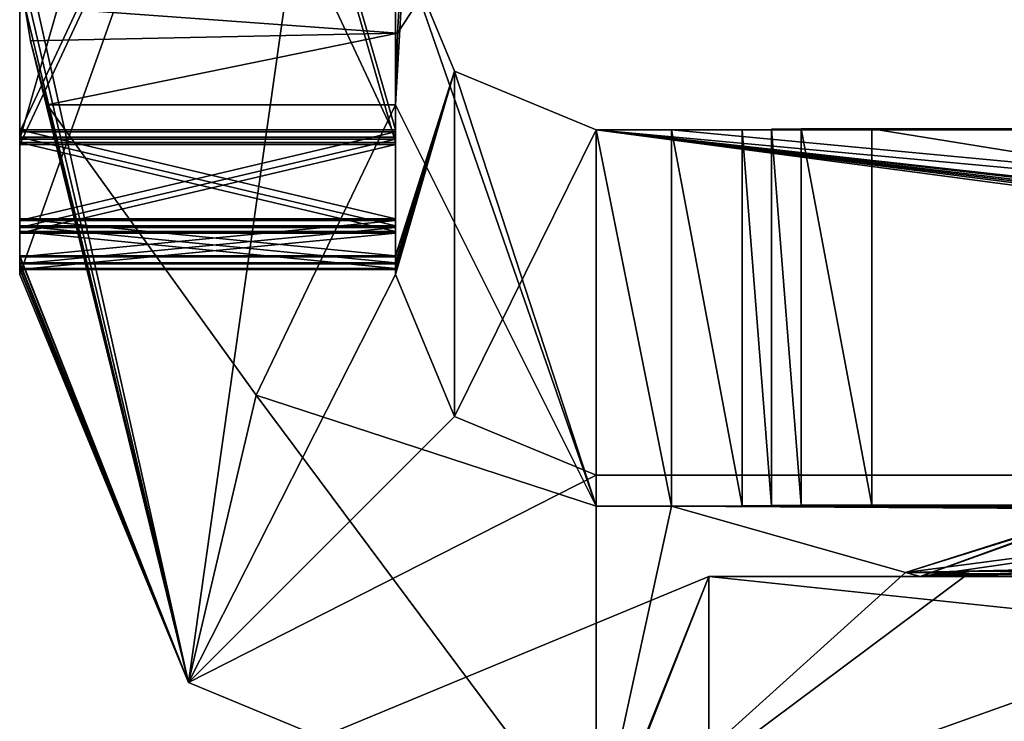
# Model space of a CAD drawing. Header units: millimetres. Extents: x -253 to 253, y -26 to 186.
# Tile 2 of 86: x -249 to -245.07, y -4.58 to -1.78. Entities that reach past the tile are written whole.
import ezdxf

# ---------------------------------------------------------------- set-up
doc = ezdxf.new("R2010")
doc.units = ezdxf.units.MM
doc.header["$LTSCALE"] = 52.148148
for name, color, linetype in [('202', 7, 'CONTINUOUS'), ('204', 7, 'CONTINUOUS'), ('205', 7, 'CONTINUOUS'), ('206', 7, 'CONTINUOUS'), ('233', 7, 'CONTINUOUS'), ('494', 7, 'CONTINUOUS'), ('495', 7, 'CONTINUOUS'), ('497', 7, 'CONTINUOUS'), ('498', 7, 'CONTINUOUS'), ('499', 7, 'CONTINUOUS'), ('500', 7, 'CONTINUOUS'), ('505', 7, 'CONTINUOUS'), ('506', 7, 'CONTINUOUS'), ('507', 7, 'CONTINUOUS'), ('508', 7, 'CONTINUOUS'), ('511', 7, 'CONTINUOUS'), ('512', 7, 'CONTINUOUS'), ('513', 7, 'CONTINUOUS'), ('518', 7, 'CONTINUOUS'), ('519', 7, 'CONTINUOUS'), ('520', 7, 'CONTINUOUS'), ('521', 7, 'CONTINUOUS'), ('525', 7, 'CONTINUOUS'), ('526', 7, 'CONTINUOUS'), ('527', 7, 'CONTINUOUS'), ('529', 7, 'CONTINUOUS'), ('531', 7, 'CONTINUOUS'), ('532', 7, 'CONTINUOUS'), ('533', 7, 'CONTINUOUS'), ('534', 7, 'CONTINUOUS'), ('535', 7, 'CONTINUOUS'), ('536', 7, 'CONTINUOUS'), ('538', 7, 'CONTINUOUS'), ('539', 7, 'CONTINUOUS'), ('541', 7, 'CONTINUOUS'), ('542', 7, 'CONTINUOUS'), ('544', 7, 'CONTINUOUS'), ('545', 7, 'CONTINUOUS'), ('546', 7, 'CONTINUOUS'), ('558', 7, 'CONTINUOUS'), ('560', 7, 'CONTINUOUS')]:
    doc.layers.add(name, color=color, linetype=linetype)

msp = doc.modelspace()

# ---------------------------------------------------------------- linework, layer by layer
at = {"layer": '202', "linetype": 'CONTINUOUS'}
for points in [[(-246.25, -4, -19.16), (-248.0178, -4.7322, -19.16), (-246.25, -5.5, -19.16), (-246.25, -4, -19.16)], [(-232, -5.5, -19.16), (-232, -4, -19.16), (-246.25, -4, -19.16), (-232, -5.5, -19.16)], [(-232, -5.5, -19.16), (-246.25, -4, -19.16), (-246.25, -5.5, -19.16), (-232, -5.5, -19.16)]]:
    msp.add_3dface(points, dxfattribs=at)
at = {"layer": '204', "linetype": 'CONTINUOUS'}
for points in [[(-248.0178, -4.7322, -88.84), (-246.25, -4, -88.84), (-247.25, -6.5, -88.84), (-248.0178, -4.7322, -88.84)], [(-247.25, -6.5, -88.84), (-246.25, -4, -88.84), (-246.9571, -5.7929, -88.84), (-247.25, -6.5, -88.84)], [(-246.9571, -5.7929, -88.84), (-246.25, -4, -88.84), (-246.25, -5.5, -88.84), (-246.9571, -5.7929, -88.84)], [(-246.25, -4, -88.84), (-232, -4, -88.84), (-246.25, -5.5, -88.84), (-246.25, -4, -88.84)], [(-246.25, -5.5, -88.84), (-232, -4, -88.84), (-232, -5.5, -88.84), (-246.25, -5.5, -88.84)]]:
    msp.add_3dface(points, dxfattribs=at)
at = {"layer": '205', "linetype": 'CONTINUOUS'}
for points in [[(-246.25, -4, -19.16), (-232, -4, -19.16), (-234.65, -4, -21.0743), (-246.25, -4, -19.16)], [(-246.25, -4, -88.84), (-246.25, -4, -19.16), (-245.4077, -4, -85.8802), (-246.25, -4, -88.84)], [(-246.25, -4, -19.16), (-243.6, -4, -21.0743), (-245.4062, -4, -22.1172), (-246.25, -4, -19.16)], [(-243.6, -4, -21.0743), (-246.25, -4, -19.16), (-234.65, -4, -21.0743), (-243.6, -4, -21.0743)], [(-245.4077, -4, -24.2002), (-246.25, -4, -19.16), (-245.4062, -4, -22.1172), (-245.4077, -4, -24.2002)], [(-246.25, -4, -19.16), (-245.4077, -4, -24.2002), (-243.6, -4, -82.7543), (-246.25, -4, -19.16)], [(-246.25, -4, -19.16), (-243.6, -4, -82.7543), (-245.4062, -4, -83.7972), (-246.25, -4, -19.16)], [(-245.4077, -4, -85.8802), (-246.25, -4, -19.16), (-245.4062, -4, -83.7972), (-245.4077, -4, -85.8802)], [(-232, -4, -88.84), (-246.25, -4, -88.84), (-243.6, -4, -86.9257), (-232, -4, -88.84)], [(-243.6, -4, -86.9257), (-246.25, -4, -88.84), (-245.4077, -4, -85.8802), (-243.6, -4, -86.9257)], [(-245.4077, -4, -24.2002), (-243.6, -4, -25.2457), (-234.65, -4, -82.7543), (-245.4077, -4, -24.2002)], [(-243.6, -4, -82.7543), (-245.4077, -4, -24.2002), (-234.65, -4, -82.7543), (-243.6, -4, -82.7543)]]:
    msp.add_3dface(points, dxfattribs=at)
at = {"layer": '206', "linetype": 'CONTINUOUS'}
for points in [[(-248.0178, -4.7322, -19.16), (-246.25, -4, -19.16), (-248.0178, -4.7322, -88.84), (-248.0178, -4.7322, -19.16)], [(-246.25, -4, -19.16), (-246.25, -4, -88.84), (-248.0178, -4.7322, -88.84), (-246.25, -4, -19.16)]]:
    msp.add_3dface(points, dxfattribs=at)
at = {"layer": '233', "linetype": 'CONTINUOUS'}
for points in [[(-246.7, -3.7195, -19.791), (-246.7, -5.0966, -358.7882), (-246.4, -3.7195, -19.791), (-246.7, -3.7195, -19.791)], [(-246.4, -3.7195, -19.791), (-246.7, -5.0966, -358.7882), (-245.4661, -3.9839, -84.8882), (-246.4, -3.7195, -19.791)], [(-246.1172, -3.719, -19.6739), (-246.4, -3.7195, -19.791), (-235.0679, -3.719, -19.6571), (-246.1172, -3.719, -19.6739)], [(-235.0679, -3.719, -19.6571), (-246.4, -3.7195, -19.791), (-234.5679, -3.7195, -19.791), (-235.0679, -3.719, -19.6571)], [(-246.4, -3.7195, -19.791), (-243.6, -3.7282, -21.9354), (-234.5679, -3.7195, -19.791), (-246.4, -3.7195, -19.791)], [(-243.6, -3.7282, -21.9354), (-246.4, -3.7195, -19.791), (-244.6663, -3.7307, -22.5508), (-243.6, -3.7282, -21.9354)], [(-244.6663, -3.7307, -22.5508), (-246.4, -3.7195, -19.791), (-245.4661, -3.9839, -84.8882), (-244.6663, -3.7307, -22.5508)], [(-246, -3.7179, -19.391), (-246.1172, -3.719, -19.6739), (-235.0679, -3.719, -19.6571), (-246, -3.7179, -19.391)], [(-245.8828, -3.7159, -18.9082), (-246, -3.7171, -19.191), (-235.8, -3.716, -18.925), (-245.8828, -3.7159, -18.9082)], [(-235.8, -3.716, -18.925), (-246, -3.7171, -19.191), (-235.434, -3.7175, -19.291), (-235.8, -3.716, -18.925)], [(-246, -3.7171, -19.191), (-246, -3.7179, -19.391), (-235.434, -3.7175, -19.291), (-246, -3.7171, -19.191)], [(-235.434, -3.7175, -19.291), (-246, -3.7179, -19.391), (-235.0679, -3.719, -19.6571), (-235.434, -3.7175, -19.291)], [(-245.6, -3.7154, -18.791), (-245.8828, -3.7159, -18.9082), (-236.3, -3.7154, -18.791), (-245.6, -3.7154, -18.791)], [(-236.3, -3.7154, -18.791), (-245.8828, -3.7159, -18.9082), (-235.8, -3.716, -18.925), (-236.3, -3.7154, -18.791)], [(-244.6671, -3.7357, -23.7824), (-244.6663, -3.7307, -22.5508), (-245.4661, -3.9839, -84.8882), (-244.6671, -3.7357, -23.7824)], [(-243.6, -3.7382, -24.399), (-244.6671, -3.7357, -23.7824), (-245.4661, -3.9839, -84.8882), (-243.6, -3.7382, -24.399)], [(-243.6, -3.7382, -24.399), (-245.4661, -3.9839, -84.8882), (-234.65, -3.7382, -24.399), (-243.6, -3.7382, -24.399)], [(-245.4661, -3.9839, -84.8882), (-245.2125, -3.9801, -83.949), (-234.65, -3.7382, -24.399), (-245.4661, -3.9839, -84.8882)], [(-245.2125, -3.9801, -83.949), (-244.5266, -3.9774, -83.2665), (-234.65, -3.7382, -24.399), (-245.2125, -3.9801, -83.949)], [(-245.4661, -3.9839, -84.8882), (-246.7, -5.0966, -358.7882), (-245.2145, -3.9878, -85.8314), (-245.4661, -3.9839, -84.8882)], [(-246.7, -5.0966, -358.7882), (-243.6, -3.9916, -86.7669), (-245.2145, -3.9878, -85.8314), (-246.7, -5.0966, -358.7882)], [(-243.6, -3.9916, -86.7669), (-246.7, -5.0966, -358.7882), (-244.6855, -4.7456, -272.3803), (-243.6, -3.9916, -86.7669)]]:
    msp.add_3dface(points, dxfattribs=at)
at = {"layer": '494', "linetype": 'CONTINUOUS'}
for points in [[(-247.5, -1.4195, -19.8004), (-247.2071, 3, -19.1112), (-247.5, -2.1195, -19.7975), (-247.5, -1.4195, -19.8004)], [(-247.5, -2.1195, -19.7975), (-247.2071, 3, -19.1112), (-247.4929, -1.8343, -19.6796), (-247.5, -2.1195, -19.7975)], [(-247.4929, -1.8343, -19.6796), (-247.2071, 3, -19.1112), (-247.4165, -1.7179, -19.3992), (-247.4929, -1.8343, -19.6796)]]:
    msp.add_3dface(points, dxfattribs=at)
at = {"layer": '495', "linetype": 'CONTINUOUS'}
for points in [[(-247.5, 3, -19.8183), (-247.5, -1.4195, -19.8004), (-247.5, -2.7215, -340.2977), (-247.5, 3, -19.8183)], [(-247.5, 2.9805, -339.8209), (-247.5, 3, -19.8183), (-247.5, -2.2195, -339.7998), (-247.5, 2.9805, -339.8209)], [(-247.5, -2.2195, -339.7998), (-247.5, 3, -19.8183), (-247.5, -2.5736, -339.9448), (-247.5, -2.2195, -339.7998)], [(-247.5, -2.5736, -339.9448), (-247.5, 3, -19.8183), (-247.5, -2.7215, -340.2977), (-247.5, -2.5736, -339.9448)]]:
    msp.add_3dface(points, dxfattribs=at)
at = {"layer": '497', "linetype": 'CONTINUOUS'}
for points in [[(-249, -1.4195, -19.8004), (-249, 2.9805, -339.8209), (-249, -2.2195, -339.7998), (-249, -1.4195, -19.8004)], [(-249, -2.7215, -340.2977), (-249, -1.4195, -19.8004), (-249, -2.5736, -339.9448), (-249, -2.7215, -340.2977)], [(-249, -2.5736, -339.9448), (-249, -1.4195, -19.8004), (-249, -2.2195, -339.7998), (-249, -2.5736, -339.9448)]]:
    msp.add_3dface(points, dxfattribs=at)
at = {"layer": '498', "linetype": 'CONTINUOUS'}
for points in [[(-248.9948, -1.5733, -19.6387), (-249, -1.4195, -19.8004), (-248.3263, -4.423, -358.791), (-248.9948, -1.5733, -19.6387)], [(-249, -1.4195, -19.8004), (-249, -2.7215, -340.2977), (-248.3263, -4.423, -358.791), (-249, -1.4195, -19.8004)], [(-248.9793, -1.7261, -19.4781), (-248.9948, -1.5733, -19.6387), (-248.3263, -4.423, -358.791), (-248.9793, -1.7261, -19.4781)], [(-248.9793, -1.7261, -19.4781), (-248.3263, -4.423, -358.791), (-248.9565, -1.8643, -19.7069), (-248.9793, -1.7261, -19.4781)], [(-248.9565, -1.8643, -19.7069), (-248.3263, -4.423, -358.791), (-248.8909, -2.1195, -19.7975), (-248.9565, -1.8643, -19.7069)], [(-248.8909, -2.1195, -19.7975), (-248.3263, -4.423, -358.791), (-248.0565, -3.2769, -19.7928), (-248.8909, -2.1195, -19.7975)], [(-248.3263, -4.423, -358.791), (-249, -2.7215, -340.2977), (-249, -2.7256, -341.2977), (-248.3263, -4.423, -358.791)], [(-249, -2.7499, -347.2977), (-248.3263, -4.423, -358.791), (-249, -2.7256, -341.2977), (-249, -2.7499, -347.2977)], [(-249, -2.754, -348.2977), (-248.3263, -4.423, -358.791), (-249, -2.7499, -347.2977), (-249, -2.754, -348.2977)], [(-249, -2.7723, -352.7976), (-248.3263, -4.423, -358.791), (-249, -2.754, -348.2977), (-249, -2.7723, -352.7976)], [(-249, -2.7763, -353.7976), (-248.3263, -4.423, -358.791), (-249, -2.7723, -352.7976), (-249, -2.7763, -353.7976)], [(-249, -2.7967, -358.7976), (-248.3263, -4.423, -358.791), (-249, -2.7763, -353.7976), (-249, -2.7967, -358.7976)], [(-248.3263, -4.423, -358.791), (-246.7, -5.0966, -358.7882), (-248.0565, -3.2769, -19.7928), (-248.3263, -4.423, -358.791)], [(-246.7, -5.0966, -358.7882), (-246.7, -3.7195, -19.791), (-248.0565, -3.2769, -19.7928), (-246.7, -5.0966, -358.7882)]]:
    msp.add_3dface(points, dxfattribs=at)
at = {"layer": '499', "linetype": 'CONTINUOUS'}
for points in [[(-246.7, -3.7195, -19.791), (-247.5, -1.4195, -19.8004), (-247.5, -2.1195, -19.7975), (-246.7, -3.7195, -19.791)], [(-247.5, -1.4195, -19.8004), (-246.7, -3.7195, -19.791), (-247.2657, -1.9852, -19.7981), (-247.5, -1.4195, -19.8004)], [(-247.2657, -1.9852, -19.7981), (-246.7, -3.7195, -19.791), (-246.7, -2.2195, -19.7971), (-247.2657, -1.9852, -19.7981)], [(-247.5, -2.1195, -19.7975), (-248.8909, -2.1195, -19.7975), (-248.0565, -3.2769, -19.7928), (-247.5, -2.1195, -19.7975)], [(-246.7, -3.7195, -19.791), (-247.5, -2.1195, -19.7975), (-248.0565, -3.2769, -19.7928), (-246.7, -3.7195, -19.791)], [(-246.7, -3.7195, -19.791), (-246.4, -3.7195, -19.791), (-246.7, -2.2195, -19.7971), (-246.7, -3.7195, -19.791)], [(-246.7, -2.2195, -19.7971), (-246.4, -3.7195, -19.791), (-246.4, -2.2195, -19.7971), (-246.7, -2.2195, -19.7971)]]:
    msp.add_3dface(points, dxfattribs=at)
at = {"layer": '500', "linetype": 'CONTINUOUS'}
for points in [[(-248.9793, -1.7261, -19.4781), (-247.4929, -1.8343, -19.6796), (-247.4165, -1.7179, -19.3992), (-248.9793, -1.7261, -19.4781)], [(-247.4929, -1.8343, -19.6796), (-248.9793, -1.7261, -19.4781), (-248.9565, -1.8643, -19.7069), (-247.4929, -1.8343, -19.6796)], [(-247.4929, -1.8343, -19.6796), (-248.9565, -1.8643, -19.7069), (-248.8909, -2.1195, -19.7975), (-247.4929, -1.8343, -19.6796)], [(-247.5, -2.1195, -19.7975), (-247.4929, -1.8343, -19.6796), (-248.8909, -2.1195, -19.7975), (-247.5, -2.1195, -19.7975)]]:
    msp.add_3dface(points, dxfattribs=at)
at = {"layer": '505', "linetype": 'CONTINUOUS'}
for points in [[(-247.5, -2.7215, -340.2977), (-247.5, -1.4195, -19.8004), (-247.2657, -1.9852, -19.7981), (-247.5, -2.7215, -340.2977)], [(-247.5, -2.7215, -340.2977), (-247.2657, -1.9852, -19.7981), (-247.5, -2.7256, -341.2977), (-247.5, -2.7215, -340.2977)], [(-247.5, -2.7763, -353.7976), (-247.2657, -1.9852, -19.7981), (-247.5, -2.7967, -358.7976), (-247.5, -2.7763, -353.7976)], [(-247.2657, -1.9852, -19.7981), (-247.5, -2.7763, -353.7976), (-247.5, -2.7723, -352.7976), (-247.2657, -1.9852, -19.7981)], [(-247.5, -2.7967, -358.7976), (-247.2657, -1.9852, -19.7981), (-247.2657, -3.3623, -358.7953), (-247.5, -2.7967, -358.7976)], [(-247.5, -2.7256, -341.2977), (-247.2657, -1.9852, -19.7981), (-247.5, -2.7499, -347.2977), (-247.5, -2.7256, -341.2977)], [(-247.5, -2.7499, -347.2977), (-247.2657, -1.9852, -19.7981), (-247.5, -2.754, -348.2977), (-247.5, -2.7499, -347.2977)], [(-247.5, -2.754, -348.2977), (-247.2657, -1.9852, -19.7981), (-247.5, -2.7723, -352.7976), (-247.5, -2.754, -348.2977)], [(-247.2657, -1.9852, -19.7981), (-246.7, -2.2195, -19.7971), (-247.2657, -3.3623, -358.7953), (-247.2657, -1.9852, -19.7981)], [(-247.2657, -3.3623, -358.7953), (-246.7, -2.2195, -19.7971), (-246.7, -3.5966, -358.7943), (-247.2657, -3.3623, -358.7953)]]:
    msp.add_3dface(points, dxfattribs=at)
at = {"layer": '506', "linetype": 'CONTINUOUS'}
for points in [[(-247.5, 1.2745, -354.4606), (-247.5, -2.7967, -358.7976), (-247.5, 1.4196, -354.8147), (-247.5, 1.2745, -354.4606)], [(-247.5, 1.4196, -354.8147), (-247.5, -2.7967, -358.7976), (-247.5, 1.4033, -358.8146), (-247.5, 1.4196, -354.8147)], [(-247.5, 0.9216, -354.3127), (-247.5, -2.7967, -358.7976), (-247.5, 1.2745, -354.4606), (-247.5, 0.9216, -354.3127)], [(-247.5, -2.2784, -354.2997), (-247.5, -2.7967, -358.7976), (-247.5, 0.9216, -354.3127), (-247.5, -2.2784, -354.2997)], [(-247.5, -2.6313, -354.1518), (-247.5, -2.7967, -358.7976), (-247.5, -2.2784, -354.2997), (-247.5, -2.6313, -354.1518)], [(-247.5, -2.7763, -353.7976), (-247.5, -2.7967, -358.7976), (-247.5, -2.6313, -354.1518), (-247.5, -2.7763, -353.7976)]]:
    msp.add_3dface(points, dxfattribs=at)
at = {"layer": '507', "linetype": 'CONTINUOUS'}
for points in [[(-247.5, -2.6313, -354.1518), (-247.5, -2.2784, -354.2997), (-249, -2.6313, -354.1518), (-247.5, -2.6313, -354.1518)], [(-247.5, -2.2784, -354.2997), (-249, -2.2784, -354.2997), (-249, -2.6313, -354.1518), (-247.5, -2.2784, -354.2997)], [(-249, -2.7763, -353.7976), (-247.5, -2.7763, -353.7976), (-247.5, -2.6313, -354.1518), (-249, -2.7763, -353.7976)], [(-249, -2.7763, -353.7976), (-247.5, -2.6313, -354.1518), (-249, -2.6313, -354.1518), (-249, -2.7763, -353.7976)]]:
    msp.add_3dface(points, dxfattribs=at)
at = {"layer": '508', "linetype": 'CONTINUOUS'}
for points in [[(-249, 1.4033, -358.8146), (-249, -2.2784, -354.2997), (-249, 1.4196, -354.8147), (-249, 1.4033, -358.8146)], [(-249, 1.4196, -354.8147), (-249, -2.2784, -354.2997), (-249, 1.2745, -354.4606), (-249, 1.4196, -354.8147)], [(-249, -2.7967, -358.7976), (-249, -2.6313, -354.1518), (-249, 1.4033, -358.8146), (-249, -2.7967, -358.7976)], [(-249, -2.6313, -354.1518), (-249, -2.2784, -354.2997), (-249, 1.4033, -358.8146), (-249, -2.6313, -354.1518)], [(-249, 1.2745, -354.4606), (-249, -2.2784, -354.2997), (-249, 0.9216, -354.3127), (-249, 1.2745, -354.4606)], [(-249, -2.7967, -358.7976), (-249, -2.7763, -353.7976), (-249, -2.6313, -354.1518), (-249, -2.7967, -358.7976)]]:
    msp.add_3dface(points, dxfattribs=at)
at = {"layer": '511', "linetype": 'CONTINUOUS'}
for points in [[(-247.5, -2.2784, -354.2997), (-247.5, 0.9216, -354.3127), (-249, -2.2784, -354.2997), (-247.5, -2.2784, -354.2997)], [(-249, -2.2784, -354.2997), (-247.5, 0.9216, -354.3127), (-249, 0.9216, -354.3127), (-249, -2.2784, -354.2997)]]:
    msp.add_3dface(points, dxfattribs=at)
at = {"layer": '512', "linetype": 'CONTINUOUS'}
for points in [[(-248.3263, -4.423, -358.791), (-249, -2.7967, -358.7976), (-247.5, 1.4033, -358.8146), (-248.3263, -4.423, -358.791)], [(-247.5, 1.4033, -358.8146), (-249, -2.7967, -358.7976), (-249, 1.4033, -358.8146), (-247.5, 1.4033, -358.8146)], [(-247.5, -2.7967, -358.7976), (-248.3263, -4.423, -358.791), (-247.5, 1.4033, -358.8146), (-247.5, -2.7967, -358.7976)], [(-248.3263, -4.423, -358.791), (-247.5, -2.7967, -358.7976), (-247.2657, -3.3623, -358.7953), (-248.3263, -4.423, -358.791)], [(-248.3263, -4.423, -358.791), (-247.2657, -3.3623, -358.7953), (-246.7, -3.5966, -358.7943), (-248.3263, -4.423, -358.791)], [(-246.7, -5.0966, -358.7882), (-248.3263, -4.423, -358.791), (-246.7, -3.5966, -358.7943), (-246.7, -5.0966, -358.7882)], [(-236.3321, -5.0966, -358.7882), (-246.7, -5.0966, -358.7882), (-236.3321, -3.5966, -358.7943), (-236.3321, -5.0966, -358.7882)], [(-246.7, -5.0966, -358.7882), (-246.7, -3.5966, -358.7943), (-236.3321, -3.5966, -358.7943), (-246.7, -5.0966, -358.7882)]]:
    msp.add_3dface(points, dxfattribs=at)
at = {"layer": '513', "linetype": 'CONTINUOUS'}
for points in [[(-231.8, -3.5942, -358.1943), (-234.3, -3.5926, -357.7943), (-246.7, -2.2195, -19.7971), (-231.8, -3.5942, -358.1943)], [(-246.7, -2.2195, -19.7971), (-234.3, -3.5926, -357.7943), (-234.6, -3.5926, -357.7943), (-246.7, -2.2195, -19.7971)], [(-231.8, -3.5942, -358.1943), (-246.7, -2.2195, -19.7971), (-246.4, -2.2195, -19.7971), (-231.8, -3.5942, -358.1943)], [(-246.7, -3.5966, -358.7943), (-246.7, -2.2195, -19.7971), (-236.3321, -3.5966, -358.7943), (-246.7, -3.5966, -358.7943)], [(-236.3321, -3.5966, -358.7943), (-246.7, -2.2195, -19.7971), (-235.8321, -3.5961, -358.6604), (-236.3321, -3.5966, -358.7943)], [(-235.8321, -3.5961, -358.6604), (-246.7, -2.2195, -19.7971), (-235.466, -3.5946, -358.2943), (-235.8321, -3.5961, -358.6604)], [(-235.466, -3.5946, -358.2943), (-246.7, -2.2195, -19.7971), (-235.1, -3.5931, -357.9283), (-235.466, -3.5946, -358.2943)], [(-235.1, -3.5931, -357.9283), (-246.7, -2.2195, -19.7971), (-234.6, -3.5926, -357.7943), (-235.1, -3.5931, -357.9283)], [(-234.5679, -2.2195, -19.7971), (-246.4, -2.2195, -19.7971), (-246.1172, -2.219, -19.68), (-234.5679, -2.2195, -19.7971)], [(-231.8, -3.5942, -358.1943), (-246.4, -2.2195, -19.7971), (-234.5679, -2.2195, -19.7971), (-231.8, -3.5942, -358.1943)], [(-246, -2.2179, -19.3971), (-235.0679, -2.219, -19.6632), (-246.1172, -2.219, -19.68), (-246, -2.2179, -19.3971)], [(-235.0679, -2.219, -19.6632), (-234.5679, -2.2195, -19.7971), (-246.1172, -2.219, -19.68), (-235.0679, -2.219, -19.6632)], [(-245.8828, -2.2159, -18.9143), (-235.8, -2.216, -18.9311), (-246, -2.2171, -19.1971), (-245.8828, -2.2159, -18.9143)], [(-235.8, -2.216, -18.9311), (-235.434, -2.2175, -19.2971), (-246, -2.2171, -19.1971), (-235.8, -2.216, -18.9311)], [(-246, -2.2171, -19.1971), (-235.434, -2.2175, -19.2971), (-246, -2.2179, -19.3971), (-246, -2.2171, -19.1971)], [(-235.434, -2.2175, -19.2971), (-235.0679, -2.219, -19.6632), (-246, -2.2179, -19.3971), (-235.434, -2.2175, -19.2971)], [(-245.6, -2.2154, -18.7971), (-235.8, -2.216, -18.9311), (-245.8828, -2.2159, -18.9143), (-245.6, -2.2154, -18.7971)], [(-236.3, -2.2154, -18.7971), (-235.8, -2.216, -18.9311), (-245.6, -2.2154, -18.7971), (-236.3, -2.2154, -18.7971)]]:
    msp.add_3dface(points, dxfattribs=at)
at = {"layer": '518', "linetype": 'CONTINUOUS'}
for points in [[(-245.6, -3.7154, -18.791), (-236.3, -3.7154, -18.791), (-245.6, -2.2154, -18.7971), (-245.6, -3.7154, -18.791)], [(-236.3, -3.7154, -18.791), (-236.3, -2.2154, -18.7971), (-245.6, -2.2154, -18.7971), (-236.3, -3.7154, -18.791)]]:
    msp.add_3dface(points, dxfattribs=at)
at = {"layer": '519', "linetype": 'CONTINUOUS'}
for points in [[(-245.8828, -3.7159, -18.9082), (-245.8828, -2.2159, -18.9143), (-246, -2.2171, -19.1971), (-245.8828, -3.7159, -18.9082)], [(-246, -3.7171, -19.191), (-245.8828, -3.7159, -18.9082), (-246, -2.2171, -19.1971), (-246, -3.7171, -19.191)], [(-245.6, -3.7154, -18.791), (-245.6, -2.2154, -18.7971), (-245.8828, -2.2159, -18.9143), (-245.6, -3.7154, -18.791)], [(-245.8828, -3.7159, -18.9082), (-245.6, -3.7154, -18.791), (-245.8828, -2.2159, -18.9143), (-245.8828, -3.7159, -18.9082)]]:
    msp.add_3dface(points, dxfattribs=at)
at = {"layer": '520', "linetype": 'CONTINUOUS'}
for points in [[(-246, -3.7179, -19.391), (-246, -3.7171, -19.191), (-246, -2.2171, -19.1971), (-246, -3.7179, -19.391)], [(-246, -3.7179, -19.391), (-246, -2.2171, -19.1971), (-246, -2.2179, -19.3971), (-246, -3.7179, -19.391)]]:
    msp.add_3dface(points, dxfattribs=at)
at = {"layer": '521', "linetype": 'CONTINUOUS'}
for points in [[(-246.4, -2.2195, -19.7971), (-246.1172, -3.719, -19.6739), (-246.1172, -2.219, -19.68), (-246.4, -2.2195, -19.7971)], [(-246.4, -3.7195, -19.791), (-246.1172, -3.719, -19.6739), (-246.4, -2.2195, -19.7971), (-246.4, -3.7195, -19.791)], [(-246, -3.7179, -19.391), (-246, -2.2179, -19.3971), (-246.1172, -2.219, -19.68), (-246, -3.7179, -19.391)], [(-246.1172, -3.719, -19.6739), (-246, -3.7179, -19.391), (-246.1172, -2.219, -19.68), (-246.1172, -3.719, -19.6739)]]:
    msp.add_3dface(points, dxfattribs=at)
at = {"layer": '525', "linetype": 'CONTINUOUS'}
for points in [[(-249, -2.7763, -353.7976), (-249, -2.7723, -352.7976), (-247.5, -2.7723, -352.7976), (-249, -2.7763, -353.7976)], [(-247.5, -2.7763, -353.7976), (-249, -2.7763, -353.7976), (-247.5, -2.7723, -352.7976), (-247.5, -2.7763, -353.7976)]]:
    msp.add_3dface(points, dxfattribs=at)
at = {"layer": '526', "linetype": 'CONTINUOUS'}
for points in [[(-247.5, -2.2703, -352.2997), (-247.5, -2.6244, -352.4447), (-249, -2.2703, -352.2997), (-247.5, -2.2703, -352.2997)], [(-249, -2.2703, -352.2997), (-247.5, -2.6244, -352.4447), (-249, -2.6244, -352.4447), (-249, -2.2703, -352.2997)], [(-247.5, -2.7723, -352.7976), (-249, -2.7723, -352.7976), (-249, -2.6244, -352.4447), (-247.5, -2.7723, -352.7976)], [(-247.5, -2.6244, -352.4447), (-247.5, -2.7723, -352.7976), (-249, -2.6244, -352.4447), (-247.5, -2.6244, -352.4447)]]:
    msp.add_3dface(points, dxfattribs=at)
at = {"layer": '527', "linetype": 'CONTINUOUS'}
for points in [[(-249, 2.9439, -348.8208), (-249, -2.2703, -352.2997), (-249, -2.256, -348.7997), (-249, 2.9439, -348.8208)], [(-249, -2.2703, -352.2997), (-249, 2.9439, -348.8208), (-249, 2.9297, -352.3208), (-249, -2.2703, -352.2997)], [(-249, -2.2703, -352.2997), (-249, -2.6244, -352.4447), (-249, -2.256, -348.7997), (-249, -2.2703, -352.2997)], [(-249, -2.256, -348.7997), (-249, -2.6244, -352.4447), (-249, -2.609, -348.6518), (-249, -2.256, -348.7997)], [(-249, -2.7723, -352.7976), (-249, -2.754, -348.2977), (-249, -2.609, -348.6518), (-249, -2.7723, -352.7976)], [(-249, -2.6244, -352.4447), (-249, -2.7723, -352.7976), (-249, -2.609, -348.6518), (-249, -2.6244, -352.4447)]]:
    msp.add_3dface(points, dxfattribs=at)
at = {"layer": '529', "linetype": 'CONTINUOUS'}
for points in [[(-247.5, 2.9297, -352.3208), (-247.5, 2.9439, -348.8208), (-247.5, -2.256, -348.7997), (-247.5, 2.9297, -352.3208)], [(-247.5, -2.2703, -352.2997), (-247.5, 2.9297, -352.3208), (-247.5, -2.256, -348.7997), (-247.5, -2.2703, -352.2997)], [(-247.5, -2.609, -348.6518), (-247.5, -2.2703, -352.2997), (-247.5, -2.256, -348.7997), (-247.5, -2.609, -348.6518)], [(-247.5, -2.6244, -352.4447), (-247.5, -2.2703, -352.2997), (-247.5, -2.609, -348.6518), (-247.5, -2.6244, -352.4447)], [(-247.5, -2.754, -348.2977), (-247.5, -2.6244, -352.4447), (-247.5, -2.609, -348.6518), (-247.5, -2.754, -348.2977)], [(-247.5, -2.754, -348.2977), (-247.5, -2.7723, -352.7976), (-247.5, -2.6244, -352.4447), (-247.5, -2.754, -348.2977)]]:
    msp.add_3dface(points, dxfattribs=at)
at = {"layer": '531', "linetype": 'CONTINUOUS'}
for points in [[(-247.5, -2.2703, -352.2997), (-249, -2.2703, -352.2997), (-249, 2.9297, -352.3208), (-247.5, -2.2703, -352.2997)], [(-247.5, -2.2703, -352.2997), (-249, 2.9297, -352.3208), (-247.5, 2.9297, -352.3208), (-247.5, -2.2703, -352.2997)]]:
    msp.add_3dface(points, dxfattribs=at)
at = {"layer": '532', "linetype": 'CONTINUOUS'}
for points in [[(-249, -2.256, -348.7997), (-249, -2.609, -348.6518), (-247.5, -2.256, -348.7997), (-249, -2.256, -348.7997)], [(-249, -2.609, -348.6518), (-247.5, -2.609, -348.6518), (-247.5, -2.256, -348.7997), (-249, -2.609, -348.6518)], [(-249, -2.754, -348.2977), (-247.5, -2.754, -348.2977), (-247.5, -2.609, -348.6518), (-249, -2.754, -348.2977)], [(-249, -2.609, -348.6518), (-249, -2.754, -348.2977), (-247.5, -2.609, -348.6518), (-249, -2.609, -348.6518)]]:
    msp.add_3dface(points, dxfattribs=at)
at = {"layer": '533', "linetype": 'CONTINUOUS'}
for points in [[(-249, 2.9439, -348.8208), (-249, -2.256, -348.7997), (-247.5, 2.9439, -348.8208), (-249, 2.9439, -348.8208)], [(-247.5, 2.9439, -348.8208), (-249, -2.256, -348.7997), (-247.5, -2.256, -348.7997), (-247.5, 2.9439, -348.8208)]]:
    msp.add_3dface(points, dxfattribs=at)
at = {"layer": '534', "linetype": 'CONTINUOUS'}
for points in [[(-249, -2.754, -348.2977), (-249, -2.7499, -347.2977), (-247.5, -2.7499, -347.2977), (-249, -2.754, -348.2977)], [(-249, -2.754, -348.2977), (-247.5, -2.7499, -347.2977), (-247.5, -2.754, -348.2977), (-249, -2.754, -348.2977)]]:
    msp.add_3dface(points, dxfattribs=at)
at = {"layer": '535', "linetype": 'CONTINUOUS'}
for points in [[(-247.5, -2.2479, -346.7997), (-247.5, -2.602, -346.9447), (-249, -2.2479, -346.7997), (-247.5, -2.2479, -346.7997)], [(-249, -2.2479, -346.7997), (-247.5, -2.602, -346.9447), (-249, -2.602, -346.9447), (-249, -2.2479, -346.7997)], [(-247.5, -2.7499, -347.2977), (-249, -2.7499, -347.2977), (-249, -2.602, -346.9447), (-247.5, -2.7499, -347.2977)], [(-247.5, -2.602, -346.9447), (-247.5, -2.7499, -347.2977), (-249, -2.602, -346.9447), (-247.5, -2.602, -346.9447)]]:
    msp.add_3dface(points, dxfattribs=at)
at = {"layer": '536', "linetype": 'CONTINUOUS'}
for points in [[(-249, 1.4703, -342.3148), (-249, 1.4541, -346.3148), (-249, -2.2276, -341.7998), (-249, 1.4703, -342.3148)], [(-249, 1.3253, -341.9607), (-249, 1.4703, -342.3148), (-249, -2.2276, -341.7998), (-249, 1.3253, -341.9607)], [(-249, -2.2276, -341.7998), (-249, 1.4541, -346.3148), (-249, -2.5805, -341.6519), (-249, -2.2276, -341.7998)], [(-249, -2.5805, -341.6519), (-249, 1.4541, -346.3148), (-249, 1.3062, -346.6677), (-249, -2.5805, -341.6519)], [(-249, 0.9724, -341.8128), (-249, 1.3253, -341.9607), (-249, -2.2276, -341.7998), (-249, 0.9724, -341.8128)], [(-249, 0.9521, -346.8127), (-249, -2.5805, -341.6519), (-249, 1.3062, -346.6677), (-249, 0.9521, -346.8127)], [(-249, -2.2479, -346.7997), (-249, -2.5805, -341.6519), (-249, 0.9521, -346.8127), (-249, -2.2479, -346.7997)], [(-249, -2.7256, -341.2977), (-249, -2.2479, -346.7997), (-249, -2.602, -346.9447), (-249, -2.7256, -341.2977)], [(-249, -2.2479, -346.7997), (-249, -2.7256, -341.2977), (-249, -2.5805, -341.6519), (-249, -2.2479, -346.7997)], [(-249, -2.7499, -347.2977), (-249, -2.7256, -341.2977), (-249, -2.602, -346.9447), (-249, -2.7499, -347.2977)]]:
    msp.add_3dface(points, dxfattribs=at)
at = {"layer": '538', "linetype": 'CONTINUOUS'}
for points in [[(-247.5, -2.602, -346.9447), (-247.5, -2.2479, -346.7997), (-247.5, 1.4703, -342.3148), (-247.5, -2.602, -346.9447)], [(-247.5, -2.602, -346.9447), (-247.5, 1.4703, -342.3148), (-247.5, 1.3253, -341.9607), (-247.5, -2.602, -346.9447)], [(-247.5, -2.2479, -346.7997), (-247.5, 1.4541, -346.3148), (-247.5, 1.4703, -342.3148), (-247.5, -2.2479, -346.7997)], [(-247.5, 1.4541, -346.3148), (-247.5, -2.2479, -346.7997), (-247.5, 1.3062, -346.6677), (-247.5, 1.4541, -346.3148)], [(-247.5, 0.9724, -341.8128), (-247.5, -2.602, -346.9447), (-247.5, 1.3253, -341.9607), (-247.5, 0.9724, -341.8128)], [(-247.5, 1.3062, -346.6677), (-247.5, -2.2479, -346.7997), (-247.5, 0.9521, -346.8127), (-247.5, 1.3062, -346.6677)], [(-247.5, -2.2276, -341.7998), (-247.5, -2.602, -346.9447), (-247.5, 0.9724, -341.8128), (-247.5, -2.2276, -341.7998)], [(-247.5, -2.7499, -347.2977), (-247.5, -2.602, -346.9447), (-247.5, -2.2276, -341.7998), (-247.5, -2.7499, -347.2977)], [(-247.5, -2.5805, -341.6519), (-247.5, -2.7499, -347.2977), (-247.5, -2.2276, -341.7998), (-247.5, -2.5805, -341.6519)], [(-247.5, -2.7256, -341.2977), (-247.5, -2.7499, -347.2977), (-247.5, -2.5805, -341.6519), (-247.5, -2.7256, -341.2977)]]:
    msp.add_3dface(points, dxfattribs=at)
at = {"layer": '539', "linetype": 'CONTINUOUS'}
for points in [[(-247.5, -2.2479, -346.7997), (-249, -2.2479, -346.7997), (-249, 0.9521, -346.8127), (-247.5, -2.2479, -346.7997)], [(-247.5, -2.2479, -346.7997), (-249, 0.9521, -346.8127), (-247.5, 0.9521, -346.8127), (-247.5, -2.2479, -346.7997)]]:
    msp.add_3dface(points, dxfattribs=at)
at = {"layer": '541', "linetype": 'CONTINUOUS'}
for points in [[(-249, -2.2276, -341.7998), (-249, -2.5805, -341.6519), (-247.5, -2.2276, -341.7998), (-249, -2.2276, -341.7998)], [(-249, -2.5805, -341.6519), (-247.5, -2.5805, -341.6519), (-247.5, -2.2276, -341.7998), (-249, -2.5805, -341.6519)], [(-249, -2.7256, -341.2977), (-247.5, -2.7256, -341.2977), (-247.5, -2.5805, -341.6519), (-249, -2.7256, -341.2977)], [(-249, -2.5805, -341.6519), (-249, -2.7256, -341.2977), (-247.5, -2.5805, -341.6519), (-249, -2.5805, -341.6519)]]:
    msp.add_3dface(points, dxfattribs=at)
at = {"layer": '542', "linetype": 'CONTINUOUS'}
for points in [[(-249, 0.9724, -341.8128), (-249, -2.2276, -341.7998), (-247.5, 0.9724, -341.8128), (-249, 0.9724, -341.8128)], [(-249, -2.2276, -341.7998), (-247.5, -2.2276, -341.7998), (-247.5, 0.9724, -341.8128), (-249, -2.2276, -341.7998)]]:
    msp.add_3dface(points, dxfattribs=at)
at = {"layer": '544', "linetype": 'CONTINUOUS'}
for points in [[(-249, -2.7215, -340.2977), (-247.5, -2.7215, -340.2977), (-249, -2.7256, -341.2977), (-249, -2.7215, -340.2977)], [(-249, -2.7256, -341.2977), (-247.5, -2.7215, -340.2977), (-247.5, -2.7256, -341.2977), (-249, -2.7256, -341.2977)]]:
    msp.add_3dface(points, dxfattribs=at)
at = {"layer": '545', "linetype": 'CONTINUOUS'}
for points in [[(-247.5, -2.2195, -339.7998), (-247.5, -2.5736, -339.9448), (-249, -2.2195, -339.7998), (-247.5, -2.2195, -339.7998)], [(-247.5, -2.5736, -339.9448), (-249, -2.5736, -339.9448), (-249, -2.2195, -339.7998), (-247.5, -2.5736, -339.9448)], [(-247.5, -2.5736, -339.9448), (-247.5, -2.7215, -340.2977), (-249, -2.5736, -339.9448), (-247.5, -2.5736, -339.9448)], [(-247.5, -2.7215, -340.2977), (-249, -2.7215, -340.2977), (-249, -2.5736, -339.9448), (-247.5, -2.7215, -340.2977)]]:
    msp.add_3dface(points, dxfattribs=at)
at = {"layer": '546', "linetype": 'CONTINUOUS'}
for points in [[(-247.5, 2.9805, -339.8209), (-247.5, -2.2195, -339.7998), (-249, 2.9805, -339.8209), (-247.5, 2.9805, -339.8209)], [(-249, 2.9805, -339.8209), (-247.5, -2.2195, -339.7998), (-249, -2.2195, -339.7998), (-249, 2.9805, -339.8209)]]:
    msp.add_3dface(points, dxfattribs=at)
at = {"layer": '558', "linetype": 'CONTINUOUS'}
for points in [[(-245.4077, -4, -24.2002), (-245.4062, -4, -22.1172), (-244.6663, -3.7307, -22.5508), (-245.4077, -4, -24.2002)], [(-245.4077, -4, -24.2002), (-244.6663, -3.7307, -22.5508), (-244.6671, -3.7357, -23.7824), (-245.4077, -4, -24.2002)], [(-245.4062, -4, -22.1172), (-243.6, -4, -21.0743), (-244.6663, -3.7307, -22.5508), (-245.4062, -4, -22.1172)], [(-243.6, -3.7382, -24.399), (-245.4077, -4, -24.2002), (-244.6671, -3.7357, -23.7824), (-243.6, -3.7382, -24.399)], [(-245.4077, -4, -24.2002), (-243.6, -3.7382, -24.399), (-243.6, -3.9331, -24.8026), (-245.4077, -4, -24.2002)], [(-243.6, -4, -25.2457), (-245.4077, -4, -24.2002), (-243.6, -3.9331, -24.8026), (-243.6, -4, -25.2457)]]:
    msp.add_3dface(points, dxfattribs=at)
at = {"layer": '560', "linetype": 'CONTINUOUS'}
for points in [[(-245.4062, -4, -83.7972), (-245.2125, -3.9801, -83.949), (-245.4661, -3.9839, -84.8882), (-245.4062, -4, -83.7972)], [(-245.4077, -4, -85.8802), (-245.4062, -4, -83.7972), (-245.4661, -3.9839, -84.8882), (-245.4077, -4, -85.8802)], [(-245.4077, -4, -85.8802), (-245.4661, -3.9839, -84.8882), (-245.2145, -3.9878, -85.8314), (-245.4077, -4, -85.8802)], [(-243.6, -3.9916, -86.7669), (-245.4077, -4, -85.8802), (-245.2145, -3.9878, -85.8314), (-243.6, -3.9916, -86.7669)], [(-245.4077, -4, -85.8802), (-243.6, -3.9916, -86.7669), (-243.6, -3.9979, -86.8462), (-245.4077, -4, -85.8802)], [(-243.6, -4, -86.9257), (-245.4077, -4, -85.8802), (-243.6, -3.9979, -86.8462), (-243.6, -4, -86.9257)], [(-245.4062, -4, -83.7972), (-243.6, -4, -82.7543), (-244.5266, -3.9774, -83.2665), (-245.4062, -4, -83.7972)], [(-245.4062, -4, -83.7972), (-244.5266, -3.9774, -83.2665), (-245.2125, -3.9801, -83.949), (-245.4062, -4, -83.7972)]]:
    msp.add_3dface(points, dxfattribs=at)

doc.saveas('drawing.dxf')
